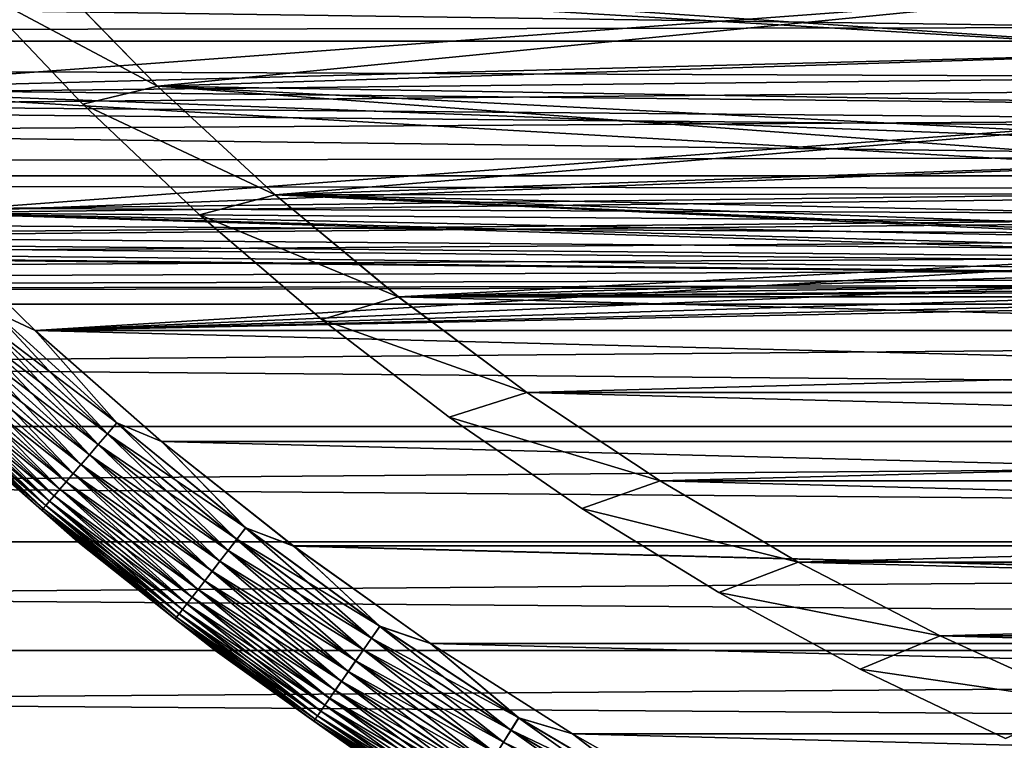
# Model space of a CAD drawing. Header units: metres. Extents: x -46 to 104, y -30 to 30.
# Tile 113 of 256: x -8.55 to -4.78, y -10.74 to -7.99. Entities that reach past the tile are written whole.
import ezdxf

# ---------------------------------------------------------------- set-up
doc = ezdxf.new("R2010")
doc.units = ezdxf.units.M
doc.layers.add('solid_26_000_502_XXX', color=7, linetype='CONTINUOUS')

msp = doc.modelspace()

# ---------------------------------------------------------------- linework, layer by layer
at = {"layer": 'solid_26_000_502_XXX'}
for points in [[(-4.871833, -7.567356, 10.570484), (-38.5, -7.532466, 10.595374), (-38.5, -8.067914, 10.193564)], [(-4.09309, -8.015406, 601.765076), (-38.5, -8.067914, 601.806458), (-38.5, -7.532466, 601.404602)], [(-4.09309, -8.015406, 601.765076), (-38.5, -7.532466, 601.404602), (-4.484276, -7.803279, 601.602478)], [(16, -7.532474, -10.595368), (16, -8.067924, -10.193558), (-38.5, -7.5325, -10.59535)], [(-38.5, -8.067949, 622.193542), (16, -8.067924, 622.193542), (16, -7.532474, 622.595398)], [(-38.5, -8.067949, 622.193542), (16, -7.532474, 622.595398), (-38.5, -7.5325, 622.595337)], [(16, -8.067924, -10.193558), (-38.5, -8.067949, -10.193537), (-38.5, -7.5325, -10.59535)], [(-4.484274, -7.80328, 10.397539), (-4.871833, -7.567356, 10.570484), (-38.5, -8.067914, 10.193564)], [(-9.801586, -7.757505, 280), (-4.353492, -7.876998, 280), (-3.904975, -8.108708, 280)], [(-9.389224, -8.251815, 280), (-9.801586, -7.757505, 280), (-3.904975, -8.108708, 280)], [(-4.353492, -7.876998, 316), (-9.801586, -7.757505, 316), (-9.389224, -8.251815, 316)], [(-4.093092, -8.015404, 10.234906), (-4.484274, -7.80328, 10.397539), (-38.5, -8.067914, 10.193564)], [(-8.73207, -7.862156, 287.700012), (-8.450013, -7.800467, 287.700012), (-8.02266, -8.239346, 287.700012)], [(-8.02266, -8.239346, 286.700012), (-8.450013, -7.800467, 286.700012), (-8.73207, -7.862156, 286.700012)], [(-8.022762, -8.239252, 315.917419), (-8.02266, -8.239346, 287.700012), (-8.450013, -7.800467, 287.700012)], [(-8.449903, -7.800586, 315.917419), (-8.022762, -8.239252, 315.917419), (-8.450013, -7.800467, 287.700012)], [(-8.449903, -7.800586, 280.082581), (-8.450013, -7.800467, 286.700012), (-8.02266, -8.239346, 286.700012)], [(-3.904975, -8.108708, 315.917419), (-8.022762, -8.239252, 315.917419), (-8.449903, -7.800586, 315.917419)], [(-4.353492, -7.876998, 315.917419), (-3.904975, -8.108708, 315.917419), (-8.449903, -7.800586, 315.917419)], [(-8.022762, -8.239252, 280.082581), (-8.449903, -7.800586, 280.082581), (-8.02266, -8.239346, 286.700012)], [(-4.353492, -7.876998, 280.082581), (-8.449903, -7.800586, 280.082581), (-8.022762, -8.239252, 280.082581)], [(-8.308473, -8.308532, 287.700012), (-8.73207, -7.862156, 287.700012), (-8.02266, -8.239346, 287.700012)], [(-8.02266, -8.239346, 286.700012), (-8.73207, -7.862156, 286.700012), (-8.308473, -8.308532, 286.700012)], [(-8.308473, -8.308532, 287.700012), (-8.308473, -8.308532, 286.700012), (-8.73207, -7.862156, 286.700012)], [(-8.308473, -8.308532, 287.700012), (-8.73207, -7.862156, 286.700012), (-8.73207, -7.862156, 287.700012)], [(-3.904975, -8.108708, 316), (-4.353492, -7.876998, 316), (-9.389224, -8.251815, 316)], [(-3.904975, -8.108708, 280.082581), (-4.353492, -7.876998, 280.082581), (-8.022762, -8.239252, 280.082581)], [(-3.701241, -8.203728, 10.084584), (-4.093092, -8.015404, 10.234906), (-38.5, -8.067914, 10.193564)], [(-3.701233, -8.203732, 601.915405), (-38.5, -8.067914, 601.806458), (-4.09309, -8.015406, 601.765076)], [(-3.701241, -8.203728, 10.084584), (-38.5, -8.067914, 10.193564), (-38.5, -8.581968, 9.764724)], [(-2.9257, -8.511173, 602.173523), (-38.5, -8.581968, 602.235291), (-38.5, -8.067914, 601.806458)], [(-3.311613, -8.368597, 602.051819), (-38.5, -8.067914, 601.806458), (-3.701233, -8.203732, 601.915405)], [(-2.9257, -8.511173, 602.173523), (-38.5, -8.067914, 601.806458), (-3.311613, -8.368597, 602.051819)], [(16, -8.067924, -10.193558), (16, -8.581978, -9.764715), (-38.5, -8.067949, -10.193537)], [(-38.5, -8.582004, 621.764709), (16, -8.581978, 621.764709), (16, -8.067924, 622.193542)], [(-38.5, -8.582004, 621.764709), (16, -8.067924, 622.193542), (-38.5, -8.067949, 622.193542)], [(16, -8.581978, -9.764715), (-38.5, -8.582004, -9.764692), (-38.5, -8.067949, -10.193537)], [(-9.389224, -8.251815, 280), (-3.904975, -8.108708, 280), (-3.444172, -8.314907, 280)], [(-3.444172, -8.314907, 316), (-3.904975, -8.108708, 316), (-9.389224, -8.251815, 316)], [(-3.904975, -8.108708, 315.917419), (-3.444172, -8.314907, 315.917419), (-8.022762, -8.239252, 315.917419)], [(-3.444172, -8.314907, 280.082581), (-3.904975, -8.108708, 280.082581), (-8.022762, -8.239252, 280.082581)], [(-3.311625, -8.368592, 9.948199), (-3.701241, -8.203728, 10.084584), (-38.5, -8.581968, 9.764724)], [(-8.308473, -8.308532, 287.700012), (-8.02266, -8.239346, 287.700012), (-7.572759, -8.654669, 287.700012)], [(-7.572759, -8.654669, 286.700012), (-8.02266, -8.239346, 286.700012), (-8.308473, -8.308532, 286.700012)], [(-8.022762, -8.239252, 315.917419), (-7.572881, -8.654564, 315.917419), (-8.02266, -8.239346, 287.700012)], [(-2.491538, -8.648251, 315.917419), (-7.572881, -8.654564, 315.917419), (-8.022762, -8.239252, 315.917419)], [(-2.972531, -8.494943, 315.917419), (-2.491538, -8.648251, 315.917419), (-8.022762, -8.239252, 315.917419)], [(-3.444172, -8.314907, 315.917419), (-2.972531, -8.494943, 315.917419), (-8.022762, -8.239252, 315.917419)], [(-7.572881, -8.654564, 280.082581), (-8.022762, -8.239252, 280.082581), (-8.02266, -8.239346, 286.700012)], [(-3.444172, -8.314907, 280.082581), (-8.022762, -8.239252, 280.082581), (-7.572881, -8.654564, 280.082581)], [(-7.572881, -8.654564, 315.917419), (-7.572759, -8.654669, 287.700012), (-8.02266, -8.239346, 287.700012)], [(-7.572881, -8.654564, 280.082581), (-8.02266, -8.239346, 286.700012), (-7.572759, -8.654669, 286.700012)], [(-9.389224, -8.251815, 280), (-3.444172, -8.314907, 280), (-2.972531, -8.494943, 280)], [(-9.389224, -8.251815, 280), (-2.972531, -8.494943, 280), (-2.491538, -8.648251, 280)], [(-8.951962, -8.724239, 280), (-9.389224, -8.251815, 280), (-2.491538, -8.648251, 280)], [(-3.444172, -8.314907, 316), (-9.389224, -8.251815, 316), (-8.951962, -8.724239, 316)], [(-2.972531, -8.494943, 316), (-3.444172, -8.314907, 316), (-8.951962, -8.724239, 316)], [(-7.862095, -8.732118, 287.700012), (-8.308473, -8.308532, 287.700012), (-7.572759, -8.654669, 287.700012)], [(-7.572759, -8.654669, 286.700012), (-8.308473, -8.308532, 286.700012), (-7.862095, -8.732118, 286.700012)], [(-7.862095, -8.732118, 287.700012), (-7.862095, -8.732118, 286.700012), (-8.308473, -8.308532, 286.700012)], [(-7.862095, -8.732118, 287.700012), (-8.308473, -8.308532, 286.700012), (-8.308473, -8.308532, 287.700012)], [(-2.972531, -8.494943, 280.082581), (-3.444172, -8.314907, 280.082581), (-7.572881, -8.654564, 280.082581)], [(-2.925713, -8.511169, 9.826495), (-3.311625, -8.368592, 9.948199), (-38.5, -8.581968, 9.764724)], [(-2.544918, -8.632673, 9.719925), (-2.925713, -8.511169, 9.826495), (-38.5, -8.581968, 9.764724)], [(-2.544908, -8.632676, 602.28009), (-38.5, -8.581968, 602.235291), (-2.9257, -8.511173, 602.173523)], [(-2.491538, -8.648251, 316), (-2.972531, -8.494943, 316), (-8.951962, -8.724239, 316)], [(-2.491538, -8.648251, 280.082581), (-2.972531, -8.494943, 280.082581), (-7.572881, -8.654564, 280.082581)], [(-2.544918, -8.632673, 9.719925), (-38.5, -8.581968, 9.764724), (-38.5, -9.073264, 9.309988)], [(0, -9, 602.619141), (-38.5, -9.073264, 602.690002), (-38.5, -8.581968, 602.235291)], [(-2.169498, -8.734591, 602.371582), (-38.5, -8.581968, 602.235291), (-2.544908, -8.632676, 602.28009)], [(-1.79892, -8.818379, 602.448242), (-38.5, -8.581968, 602.235291), (-2.169498, -8.734591, 602.371582)], [(-1.432944, -8.885202, 602.510376), (-38.5, -8.581968, 602.235291), (-1.79892, -8.818379, 602.448242)], [(-1.071056, -8.936054, 602.558228), (-38.5, -8.581968, 602.235291), (-1.432944, -8.885202, 602.510376)], [(-0.712201, -8.971784, 602.592163), (-38.5, -8.581968, 602.235291), (-1.071056, -8.936054, 602.558228)], [(-0.355303, -8.99299, 602.612427), (-38.5, -8.581968, 602.235291), (-0.712201, -8.971784, 602.592163)], [(0, -9, 602.619141), (-38.5, -8.581968, 602.235291), (-0.355303, -8.99299, 602.612427)], [(16, -8.581978, -9.764715), (16, -9.073274, -9.309978), (-38.5, -8.582004, -9.764692)], [(-38.5, -9.073299, 621.309937), (16, -9.073274, 621.309998), (16, -8.581978, 621.764709)], [(-38.5, -9.073299, 621.309937), (16, -8.581978, 621.764709), (-38.5, -8.582004, 621.764709)], [(16, -9.073274, -9.309978), (-38.5, -9.073299, -9.309954), (-38.5, -8.582004, -9.764692)], [(-2.169508, -8.734589, 9.628446), (-2.544918, -8.632673, 9.719925), (-38.5, -9.073264, 9.309988)], [(-8.951962, -8.724239, 280), (-2.491538, -8.648251, 280), (-2.002704, -8.774347, 280)], [(-2.002704, -8.774347, 316), (-2.491538, -8.648251, 316), (-8.951962, -8.724239, 316)], [(-7.862095, -8.732118, 287.700012), (-7.572759, -8.654669, 287.700012), (-7.101656, -9.045249, 287.700012)], [(-7.101656, -9.045249, 286.700012), (-7.572759, -8.654669, 286.700012), (-7.862095, -8.732118, 286.700012)], [(-2.491538, -8.648251, 315.917419), (-2.002704, -8.774347, 315.917419), (-7.572881, -8.654564, 315.917419)], [(-2.002704, -8.774347, 280.082581), (-2.491538, -8.648251, 280.082581), (-7.572881, -8.654564, 280.082581)], [(-7.572881, -8.654564, 315.917419), (-7.101533, -9.045342, 315.917419), (-7.572759, -8.654669, 287.700012)], [(-0.504639, -8.985841, 315.917419), (-7.101533, -9.045342, 315.917419), (-7.572881, -8.654564, 315.917419)], [(-1.007689, -8.943409, 315.917419), (-0.504639, -8.985841, 315.917419), (-7.572881, -8.654564, 315.917419)], [(-1.507568, -8.872837, 315.917419), (-1.007689, -8.943409, 315.917419), (-7.572881, -8.654564, 315.917419)], [(-2.002704, -8.774347, 315.917419), (-1.507568, -8.872837, 315.917419), (-7.572881, -8.654564, 315.917419)], [(-7.572881, -8.654564, 280.082581), (-7.572759, -8.654669, 286.700012), (-7.101656, -9.045249, 286.700012)], [(-7.101533, -9.045342, 280.082581), (-7.572881, -8.654564, 280.082581), (-7.101656, -9.045249, 286.700012)], [(-2.002704, -8.774347, 280.082581), (-7.572881, -8.654564, 280.082581), (-7.101533, -9.045342, 280.082581)], [(-7.101533, -9.045342, 315.917419), (-7.101656, -9.045249, 287.700012), (-7.572759, -8.654669, 287.700012)], [(-1.798929, -8.818377, 9.551765), (-2.169508, -8.734589, 9.628446), (-38.5, -9.073264, 9.309988)], [(-8.951962, -8.724239, 280), (-2.002704, -8.774347, 280), (-1.507568, -8.872837, 280)], [(-8.951962, -8.724239, 280), (-1.507568, -8.872837, 280), (-1.007689, -8.943409, 280)], [(-8.951962, -8.724239, 280), (-1.007689, -8.943409, 280), (-0.504639, -8.985841, 280)], [(-8.490957, -9.173528, 280), (-8.951962, -8.724239, 280), (-0.504639, -8.985841, 280)], [(-8.650195, -9.1, 280.003082), (-8.951962, -8.724239, 280), (-8.490957, -9.173528, 280)], [(-2.002704, -8.774347, 316), (-8.951962, -8.724239, 316), (-8.490959, -9.173527, 316)], [(-8.650657, -9.100486, 315.996857), (-8.490959, -9.173527, 316), (-8.951962, -8.724239, 316)], [(-7.394616, -9.131388, 287.700012), (-7.862095, -8.732118, 287.700012), (-7.101656, -9.045249, 287.700012)], [(-7.101656, -9.045249, 286.700012), (-7.862095, -8.732118, 286.700012), (-7.394616, -9.131388, 286.700012)], [(-7.394616, -9.131388, 287.700012), (-7.394616, -9.131388, 286.700012), (-7.862095, -8.732118, 286.700012)], [(-7.394616, -9.131388, 287.700012), (-7.862095, -8.732118, 286.700012), (-7.862095, -8.732118, 287.700012)], [(-1.507568, -8.872837, 316), (-2.002704, -8.774347, 316), (-8.490959, -9.173527, 316)], [(-1.507568, -8.872837, 280.082581), (-2.002704, -8.774347, 280.082581), (-7.101533, -9.045342, 280.082581)], [(-1.432951, -8.885201, 9.489636), (-1.798929, -8.818377, 9.551765), (-38.5, -9.073264, 9.309988)], [(-1.071061, -8.936054, 9.441766), (-1.432951, -8.885201, 9.489636), (-38.5, -9.073264, 9.309988)], [(-1.007689, -8.943409, 316), (-1.507568, -8.872837, 316), (-8.490959, -9.173527, 316)], [(-1.007689, -8.943409, 280.082581), (-1.507568, -8.872837, 280.082581), (-7.101533, -9.045342, 280.082581)], [(-0.712203, -8.971784, 9.407821), (-1.071061, -8.936054, 9.441766), (-38.5, -9.073264, 9.309988)], [(-0.504639, -8.985841, 316), (-1.007689, -8.943409, 316), (-8.490959, -9.173527, 316)], [(-0.504639, -8.985841, 280.082581), (-1.007689, -8.943409, 280.082581), (-7.101533, -9.045342, 280.082581)], [(-0.355303, -8.99299, 9.387552), (-0.712203, -8.971784, 9.407821), (-38.5, -9.073264, 9.309988)], [(0, -9, 9.380832), (-0.355303, -8.99299, 9.387552), (-38.5, -9.073264, 9.309988)], [(16, -9.073274, 9.309978), (0, -9, 9.380832), (-38.5, -9.073264, 9.309988)], [(0, -9, 602.619141), (16, -9.073274, 602.690002), (-38.5, -9.073264, 602.690002)], [(0, -9, 316), (-0.504639, -8.985841, 316), (-8.490959, -9.173527, 316)], [(0, -9, 316), (-8.490959, -9.173527, 316), (8.491018, -9.173471, 316)], [(-8.490957, -9.173528, 280), (-0.504639, -8.985841, 280), (0, -9, 280)], [(8.491032, -9.173459, 280), (-8.490957, -9.173528, 280), (0, -9, 280)], [(-0.504639, -8.985841, 315.917419), (0, -9, 315.917419), (-7.101533, -9.045342, 315.917419)], [(0, -9, 280.082581), (-0.504639, -8.985841, 280.082581), (-7.101533, -9.045342, 280.082581)], [(0, -9, 315.917419), (7.101533, -9.045342, 315.917419), (-7.101533, -9.045342, 315.917419)], [(0, -9, 280.082581), (-7.101533, -9.045342, 280.082581), (7.101533, -9.045342, 280.082581)], [(16, -9.073274, 9.309978), (-38.5, -9.073264, 9.309988), (-38.5, -9.5405, 8.830564)], [(-38.5, -9.073264, 602.690002), (16, -9.073274, 602.690002), (16, -9.54051, 603.169434)], [(-38.5, -9.073264, 602.690002), (16, -9.54051, 603.169434), (-38.5, -9.5405, 603.169434)], [(16, -9.073274, -9.309978), (16, -9.54051, -8.830553), (-38.5, -9.073299, -9.309954)], [(16, -9.54051, 8.830553), (16, -9.073274, 9.309978), (-38.5, -9.5405, 8.830564)], [(-38.5, -9.540534, 620.830505), (16, -9.54051, 620.830566), (16, -9.073274, 621.309998)], [(-38.5, -9.540534, 620.830505), (16, -9.073274, 621.309998), (-38.5, -9.073299, 621.309937)], [(16, -9.54051, -8.830553), (-38.5, -9.540534, -8.830526), (-38.5, -9.073299, -9.309954)], [(-7.394616, -9.131388, 287.700012), (-7.101656, -9.045249, 287.700012), (-6.61003, -9.410494, 287.700012)], [(-6.61003, -9.410494, 286.700012), (-7.101656, -9.045249, 286.700012), (-7.394616, -9.131388, 286.700012)], [(-6.610055, -9.410481, 315.917419), (-6.61003, -9.410494, 287.700012), (-7.101656, -9.045249, 287.700012)], [(-7.101533, -9.045342, 315.917419), (-6.610055, -9.410481, 315.917419), (-7.101656, -9.045249, 287.700012)], [(-7.101533, -9.045342, 280.082581), (-7.101656, -9.045249, 286.700012), (-6.61003, -9.410494, 286.700012)], [(-7.101533, -9.045342, 315.917419), (7.101533, -9.045342, 315.917419), (6.610055, -9.410481, 315.917419)], [(-7.101533, -9.045342, 315.917419), (6.610055, -9.410481, 315.917419), (-6.610055, -9.410481, 315.917419)], [(-6.610055, -9.410481, 280.082581), (-7.101533, -9.045342, 280.082581), (-6.61003, -9.410494, 286.700012)], [(7.101533, -9.045342, 280.082581), (-7.101533, -9.045342, 280.082581), (-6.610055, -9.410481, 280.082581)], [(7.101533, -9.045342, 280.082581), (-6.610055, -9.410481, 280.082581), (6.610055, -9.410481, 280.082581)], [(-8.688779, -9.140591, 315.987457), (-8.214664, -9.568938, 315.987457), (-8.650657, -9.100486, 315.996857)], [(-8.650195, -9.1, 280.003082), (-8.178185, -9.526446, 280.003082), (-8.688327, -9.140115, 280.01239)], [(-8.650657, -9.100486, 315.996857), (-8.178621, -9.526954, 315.996857), (-8.490959, -9.173527, 316)], [(-8.214664, -9.568938, 315.987457), (-8.178621, -9.526954, 315.996857), (-8.650657, -9.100486, 315.996857)], [(-8.650195, -9.1, 280.003082), (-8.490957, -9.173528, 280), (-8.178185, -9.526446, 280.003082)], [(-8.725935, -9.179679, 315.971893), (-8.249792, -9.609858, 315.971893), (-8.688779, -9.140591, 315.987457)], [(-8.688327, -9.140115, 280.01239), (-8.214236, -9.568439, 280.01239), (-8.725497, -9.179218, 280.027863)], [(-8.249792, -9.609858, 315.971893), (-8.214664, -9.568938, 315.987457), (-8.688779, -9.140591, 315.987457)], [(-8.178185, -9.526446, 280.003082), (-8.214236, -9.568439, 280.01239), (-8.688327, -9.140115, 280.01239)], [(-6.90654, -9.505899, 287.700012), (-7.394616, -9.131388, 287.700012), (-6.61003, -9.410494, 287.700012)], [(-6.61003, -9.410494, 286.700012), (-7.394616, -9.131388, 286.700012), (-6.90654, -9.505899, 286.700012)], [(-6.90654, -9.505899, 287.700012), (-6.90654, -9.505899, 286.700012), (-7.394616, -9.131388, 286.700012)], [(-6.90654, -9.505899, 287.700012), (-7.394616, -9.131388, 286.700012), (-7.394616, -9.131388, 287.700012)], [(-8.761657, -9.217257, 315.950409), (-8.283565, -9.649198, 315.950409), (-8.725935, -9.179679, 315.971893)], [(-8.725497, -9.179218, 280.027863), (-8.249378, -9.609376, 280.027863), (-8.761239, -9.216818, 280.049286)], [(-8.283565, -9.649198, 315.950409), (-8.249792, -9.609858, 315.971893), (-8.725935, -9.179679, 315.971893)], [(-8.214236, -9.568439, 280.01239), (-8.249378, -9.609376, 280.027863), (-8.725497, -9.179218, 280.027863)], [(-8.490959, -9.173527, 316), (8.007499, -9.598433, 316), (8.491018, -9.173471, 316)], [(-8.490959, -9.173527, 316), (-8.007437, -9.598485, 316), (8.007499, -9.598433, 316)], [(-8.178621, -9.526954, 315.996857), (-8.007437, -9.598485, 316), (-8.490959, -9.173527, 316)], [(8.491032, -9.173459, 280), (8.007513, -9.598422, 280), (-8.490957, -9.173528, 280)], [(8.007513, -9.598422, 280), (-8.007435, -9.598487, 280), (-8.490957, -9.173528, 280)], [(-8.178185, -9.526446, 280.003082), (-8.490957, -9.173528, 280), (-8.007435, -9.598487, 280)], [(-8.795494, -9.252854, 315.923248), (-8.315556, -9.686462, 315.923248), (-8.761657, -9.217257, 315.950409)], [(-8.761239, -9.216818, 280.049286), (-8.28317, -9.648738, 280.049286), (-8.795101, -9.25244, 280.076385)], [(-8.315556, -9.686462, 315.923248), (-8.283565, -9.649198, 315.950409), (-8.761657, -9.217257, 315.950409)], [(-8.249378, -9.609376, 280.027863), (-8.28317, -9.648738, 280.049286), (-8.761239, -9.216818, 280.049286)], [(-8.82702, -9.286019, 315.890747), (-8.345361, -9.721182, 315.890747), (-8.795494, -9.252854, 315.923248)], [(-8.795101, -9.25244, 280.076385), (-8.315184, -9.68603, 280.076385), (-8.826656, -9.285638, 280.108826)], [(-8.345361, -9.721182, 315.890747), (-8.315556, -9.686462, 315.923248), (-8.795494, -9.252854, 315.923248)], [(-8.28317, -9.648738, 280.049286), (-8.315184, -9.68603, 280.076385), (-8.795101, -9.25244, 280.076385)], [(-8.855837, -9.316336, 315.853302), (-8.372606, -9.752918, 315.853302), (-8.82702, -9.286019, 315.890747)], [(-8.826656, -9.285638, 280.108826), (-8.345018, -9.720782, 280.108826), (-8.855509, -9.31599, 280.14621)], [(-8.372606, -9.752918, 315.853302), (-8.345361, -9.721182, 315.890747), (-8.82702, -9.286019, 315.890747)], [(-8.315184, -9.68603, 280.076385), (-8.345018, -9.720782, 280.108826), (-8.826656, -9.285638, 280.108826)], [(-8.881583, -9.34342, 315.811432), (-8.396947, -9.781273, 315.811432), (-8.855837, -9.316336, 315.853302)], [(-8.855509, -9.31599, 280.14621), (-8.372296, -9.752558, 280.14621), (-8.881294, -9.343116, 280.188049)], [(-8.396947, -9.781273, 315.811432), (-8.372606, -9.752918, 315.853302), (-8.855837, -9.316336, 315.853302)], [(-8.345018, -9.720782, 280.108826), (-8.372296, -9.752558, 280.14621), (-8.855509, -9.31599, 280.14621)], [(-8.922606, -9.386577, 315.716492), (-8.435732, -9.826451, 315.716492), (-8.903934, -9.366933, 315.765625)], [(-8.903687, -9.366673, 280.233795), (-8.417845, -9.805615, 280.233795), (-8.922405, -9.386365, 280.282898)], [(-8.903934, -9.366933, 315.765625), (-8.418077, -9.805887, 315.765625), (-8.881583, -9.34342, 315.811432)], [(-8.435732, -9.826451, 315.716492), (-8.418077, -9.805887, 315.765625), (-8.903934, -9.366933, 315.765625)], [(-8.881294, -9.343116, 280.188049), (-8.396674, -9.780954, 280.188049), (-8.903687, -9.366673, 280.233795)], [(-8.396674, -9.780954, 280.188049), (-8.417845, -9.805615, 280.233795), (-8.903687, -9.366673, 280.233795)], [(-8.418077, -9.805887, 315.765625), (-8.396947, -9.781273, 315.811432), (-8.881583, -9.34342, 315.811432)], [(-8.372296, -9.752558, 280.14621), (-8.396674, -9.780954, 280.188049), (-8.881294, -9.343116, 280.188049)], [(-8.954455, -9.420082, 315.555328), (-8.465843, -9.861527, 315.555328), (-8.948028, -9.41332, 315.610657)], [(-8.947925, -9.413211, 280.388672), (-8.459668, -9.854334, 280.388672), (-8.954404, -9.420028, 280.444031)], [(-8.948028, -9.41332, 315.610657), (-8.459765, -9.854447, 315.610657), (-8.937366, -9.402103, 315.664612)], [(-8.465843, -9.861527, 315.555328), (-8.459765, -9.854447, 315.610657), (-8.948028, -9.41332, 315.610657)], [(-8.937213, -9.401943, 280.334747), (-8.449542, -9.842538, 280.334747), (-8.947925, -9.413211, 280.388672)], [(-8.449542, -9.842538, 280.334747), (-8.459668, -9.854334, 280.388672), (-8.947925, -9.413211, 280.388672)], [(-8.937366, -9.402103, 315.664612), (-8.449686, -9.842707, 315.664612), (-8.922606, -9.386577, 315.716492)], [(-8.459765, -9.854447, 315.610657), (-8.449686, -9.842707, 315.664612), (-8.937366, -9.402103, 315.664612)], [(-8.922405, -9.386365, 280.282898), (-8.435541, -9.82623, 280.282898), (-8.937213, -9.401943, 280.334747)], [(-8.435541, -9.82623, 280.282898), (-8.449542, -9.842538, 280.334747), (-8.937213, -9.401943, 280.334747)], [(-8.449686, -9.842707, 315.664612), (-8.435732, -9.826451, 315.716492), (-8.922606, -9.386577, 315.716492)], [(-8.417845, -9.805615, 280.233795), (-8.435541, -9.82623, 280.282898), (-8.922405, -9.386365, 280.282898)], [(-6.90654, -9.505899, 287.700012), (-6.61003, -9.410494, 287.700012), (-6.099642, -9.749066, 287.700012)], [(-6.099642, -9.749066, 286.700012), (-6.61003, -9.410494, 286.700012), (-6.90654, -9.505899, 286.700012)], [(-6.610055, -9.410481, 315.917419), (-6.099841, -9.748946, 315.917419), (-6.61003, -9.410494, 287.700012)], [(-6.610055, -9.410481, 315.917419), (6.610055, -9.410481, 315.917419), (6.099841, -9.748946, 315.917419)], [(-6.610055, -9.410481, 315.917419), (6.099841, -9.748946, 315.917419), (-6.099841, -9.748946, 315.917419)], [(-6.610055, -9.410481, 280.082581), (-6.61003, -9.410494, 286.700012), (-6.099642, -9.749066, 286.700012)], [(-6.099841, -9.748946, 280.082581), (-6.610055, -9.410481, 280.082581), (-6.099642, -9.749066, 286.700012)], [(6.610055, -9.410481, 280.082581), (-6.610055, -9.410481, 280.082581), (-6.099841, -9.748946, 280.082581)], [(-6.099841, -9.748946, 315.917419), (-6.099642, -9.749066, 287.700012), (-6.61003, -9.410494, 287.700012)], [(6.610055, -9.410481, 280.082581), (-6.099841, -9.748946, 280.082581), (6.099841, -9.748946, 280.082581)], [(-8.954455, -9.420082, 315.555328), (-8.830553, -9.54051, 315.5), (-8.465843, -9.861527, 315.555328)], [(-8.954404, -9.420028, 280.444031), (-8.465795, -9.86147, 280.444031), (-8.830553, -9.54051, 280.5)], [(-8.459668, -9.854334, 280.388672), (-8.465795, -9.86147, 280.444031), (-8.954404, -9.420028, 280.444031)], [(-8.214664, -9.568938, 315.987457), (-7.719461, -9.972722, 315.987457), (-8.178621, -9.526954, 315.996857)], [(-8.178185, -9.526446, 280.003082), (-7.685183, -9.928437, 280.003082), (-8.214236, -9.568439, 280.01239)], [(-8.178621, -9.526954, 315.996857), (-7.685592, -9.928967, 315.996857), (-8.007437, -9.598485, 316)], [(-7.719461, -9.972722, 315.987457), (-7.685592, -9.928967, 315.996857), (-8.178621, -9.526954, 315.996857)], [(-8.178185, -9.526446, 280.003082), (-8.007435, -9.598487, 280), (-7.685183, -9.928437, 280.003082)], [(-6.399302, -9.854506, 287.700012), (-6.90654, -9.505899, 287.700012), (-6.099642, -9.749066, 287.700012)], [(-6.099642, -9.749066, 286.700012), (-6.90654, -9.505899, 286.700012), (-6.399302, -9.854506, 286.700012)], [(-6.399302, -9.854506, 287.700012), (-6.399302, -9.854506, 286.700012), (-6.90654, -9.505899, 286.700012)], [(-6.399302, -9.854506, 287.700012), (-6.90654, -9.505899, 286.700012), (-6.90654, -9.505899, 287.700012)], [(16, -9.54051, 8.830553), (-38.5, -9.5405, 8.830564), (-38.5, -9.982435, 8.327724)], [(-38.5, -9.5405, 603.169434), (16, -9.54051, 603.169434), (16, -9.982446, 603.672302)], [(-38.5, -9.5405, 603.169434), (16, -9.982446, 603.672302), (-38.5, -9.982435, 603.672302)], [(16, -9.54051, -8.830553), (16, -9.982446, -8.327711), (-38.5, -9.540534, -8.830526)], [(16, -9.982446, 8.327711), (16, -9.54051, 8.830553), (-38.5, -9.982435, 8.327724)], [(-38.5, -9.98247, 620.327698), (16, -9.982446, 620.327698), (16, -9.54051, 620.830566)], [(-38.5, -9.98247, 620.327698), (16, -9.54051, 620.830566), (-38.5, -9.540534, 620.830505)], [(16, -9.982446, -8.327711), (-38.5, -9.98247, -8.327682), (-38.5, -9.540534, -8.830526)], [(-8.327711, -9.982446, 280.5), (-8.327711, -9.982446, 315.5), (-8.830553, -9.54051, 315.5)], [(-8.465843, -9.861527, 315.555328), (-8.830553, -9.54051, 315.5), (-8.327711, -9.982446, 315.5)], [(-8.830553, -9.54051, 280.5), (-8.327711, -9.982446, 280.5), (-8.830553, -9.54051, 315.5)], [(-8.465795, -9.86147, 280.444031), (-8.327711, -9.982446, 280.5), (-8.830553, -9.54051, 280.5)], [(-8.249792, -9.609858, 315.971893), (-7.752472, -10.015368, 315.971893), (-8.214664, -9.568938, 315.987457)], [(-8.214236, -9.568439, 280.01239), (-7.719059, -9.972203, 280.01239), (-8.249378, -9.609376, 280.027863)], [(-7.752472, -10.015368, 315.971893), (-7.719461, -9.972722, 315.987457), (-8.214664, -9.568938, 315.987457)], [(-7.685183, -9.928437, 280.003082), (-7.719059, -9.972203, 280.01239), (-8.214236, -9.568439, 280.01239)], [(-8.007437, -9.598485, 316), (7.502744, -9.997939, 316), (8.007499, -9.598433, 316)], [(-8.007437, -9.598485, 316), (-7.50268, -9.997988, 316), (7.502744, -9.997939, 316)], [(-7.685592, -9.928967, 315.996857), (-7.50268, -9.997988, 316), (-8.007437, -9.598485, 316)], [(8.007513, -9.598422, 280), (7.502759, -9.997929, 280), (-8.007435, -9.598487, 280)], [(7.502759, -9.997929, 280), (-7.502677, -9.99799, 280), (-8.007435, -9.598487, 280)], [(-7.685183, -9.928437, 280.003082), (-8.007435, -9.598487, 280), (-7.502677, -9.99799, 280)], [(-8.283565, -9.649198, 315.950409), (-7.784209, -10.056369, 315.950409), (-8.249792, -9.609858, 315.971893)], [(-8.249378, -9.609376, 280.027863), (-7.752083, -10.014866, 280.027863), (-8.28317, -9.648738, 280.049286)], [(-7.784209, -10.056369, 315.950409), (-7.752472, -10.015368, 315.971893), (-8.249792, -9.609858, 315.971893)], [(-7.719059, -9.972203, 280.01239), (-7.752083, -10.014866, 280.027863), (-8.249378, -9.609376, 280.027863)], [(-8.315556, -9.686462, 315.923248), (-7.814271, -10.095206, 315.923248), (-8.283565, -9.649198, 315.950409)], [(-8.28317, -9.648738, 280.049286), (-7.783838, -10.055889, 280.049286), (-8.315184, -9.68603, 280.076385)], [(-7.814271, -10.095206, 315.923248), (-7.784209, -10.056369, 315.950409), (-8.283565, -9.649198, 315.950409)], [(-7.752083, -10.014866, 280.027863), (-7.783838, -10.055889, 280.049286), (-8.28317, -9.648738, 280.049286)], [(-8.345361, -9.721182, 315.890747), (-7.84228, -10.131391, 315.890747), (-8.315556, -9.686462, 315.923248)], [(-8.315184, -9.68603, 280.076385), (-7.813922, -10.094755, 280.076385), (-8.345018, -9.720782, 280.108826)], [(-7.84228, -10.131391, 315.890747), (-7.814271, -10.095206, 315.923248), (-8.315556, -9.686462, 315.923248)], [(-7.783838, -10.055889, 280.049286), (-7.813922, -10.094755, 280.076385), (-8.315184, -9.68603, 280.076385)], [(-8.396947, -9.781273, 315.811432), (-7.890757, -10.194016, 315.811432), (-8.372606, -9.752918, 315.853302)], [(-8.372296, -9.752558, 280.14621), (-7.867591, -10.16409, 280.14621), (-8.396674, -9.780954, 280.188049)], [(-8.372606, -9.752918, 315.853302), (-7.867883, -10.164466, 315.853302), (-8.345361, -9.721182, 315.890747)], [(-7.890757, -10.194016, 315.811432), (-7.867883, -10.164466, 315.853302), (-8.372606, -9.752918, 315.853302)], [(-8.345018, -9.720782, 280.108826), (-7.841958, -10.130974, 280.108826), (-8.372296, -9.752558, 280.14621)], [(-7.841958, -10.130974, 280.108826), (-7.867591, -10.16409, 280.14621), (-8.372296, -9.752558, 280.14621)], [(-7.867883, -10.164466, 315.853302), (-7.84228, -10.131391, 315.890747), (-8.345361, -9.721182, 315.890747)], [(-7.813922, -10.094755, 280.076385), (-7.841958, -10.130974, 280.108826), (-8.345018, -9.720782, 280.108826)], [(-6.399302, -9.854506, 287.700012), (-6.099642, -9.749066, 287.700012), (-5.572432, -10.059726, 287.700012)], [(-5.572432, -10.059726, 286.700012), (-6.099642, -9.749066, 286.700012), (-6.399302, -9.854506, 286.700012)], [(-6.099841, -9.748946, 315.917419), (-5.572335, -10.059775, 315.917419), (-6.099642, -9.749066, 287.700012)], [(-6.099841, -9.748946, 315.917419), (6.099841, -9.748946, 315.917419), (5.572335, -10.059775, 315.917419)], [(-6.099841, -9.748946, 315.917419), (5.572335, -10.059775, 315.917419), (-5.572335, -10.059775, 315.917419)], [(-6.099841, -9.748946, 280.082581), (-6.099642, -9.749066, 286.700012), (-5.572432, -10.059726, 286.700012)], [(-5.572335, -10.059775, 280.082581), (-6.099841, -9.748946, 280.082581), (-5.572432, -10.059726, 286.700012)], [(6.099841, -9.748946, 280.082581), (-6.099841, -9.748946, 280.082581), (-5.572335, -10.059775, 280.082581)], [(-5.572335, -10.059775, 315.917419), (-5.572432, -10.059726, 287.700012), (-6.099642, -9.749066, 287.700012)], [(6.099841, -9.748946, 280.082581), (-5.572335, -10.059775, 280.082581), (5.572335, -10.059775, 280.082581)], [(-8.418077, -9.805887, 315.765625), (-7.910614, -10.21967, 315.765625), (-8.396947, -9.781273, 315.811432)], [(-8.396674, -9.780954, 280.188049), (-7.8905, -10.193685, 280.188049), (-8.417845, -9.805615, 280.233795)], [(-7.910614, -10.21967, 315.765625), (-7.890757, -10.194016, 315.811432), (-8.396947, -9.781273, 315.811432)], [(-7.867591, -10.16409, 280.14621), (-7.8905, -10.193685, 280.188049), (-8.396674, -9.780954, 280.188049)], [(-8.449686, -9.842707, 315.664612), (-7.940316, -10.258043, 315.664612), (-8.435732, -9.826451, 315.716492)], [(-8.435541, -9.82623, 280.282898), (-7.927024, -10.240871, 280.282898), (-8.449542, -9.842538, 280.334747)], [(-8.435732, -9.826451, 315.716492), (-7.927203, -10.241102, 315.716492), (-8.418077, -9.805887, 315.765625)], [(-7.940316, -10.258043, 315.664612), (-7.927203, -10.241102, 315.716492), (-8.435732, -9.826451, 315.716492)], [(-8.417845, -9.805615, 280.233795), (-7.910394, -10.219387, 280.233795), (-8.435541, -9.82623, 280.282898)], [(-7.910394, -10.219387, 280.233795), (-7.927024, -10.240871, 280.282898), (-8.435541, -9.82623, 280.282898)], [(-7.927203, -10.241102, 315.716492), (-7.910614, -10.21967, 315.765625), (-8.418077, -9.805887, 315.765625)], [(-7.8905, -10.193685, 280.188049), (-7.910394, -10.219387, 280.233795), (-8.417845, -9.805615, 280.233795)], [(-8.465843, -9.861527, 315.555328), (-7.955499, -10.277658, 315.555328), (-8.459765, -9.854447, 315.610657)], [(-8.465843, -9.861527, 315.555328), (-8.327711, -9.982446, 315.5), (-7.955499, -10.277658, 315.555328)], [(-8.459668, -9.854334, 280.388672), (-7.949697, -10.270162, 280.388672), (-8.465795, -9.86147, 280.444031)], [(-8.465795, -9.86147, 280.444031), (-7.955453, -10.277598, 280.444031), (-8.327711, -9.982446, 280.5)], [(-7.949697, -10.270162, 280.388672), (-7.955453, -10.277598, 280.444031), (-8.465795, -9.86147, 280.444031)], [(-8.459765, -9.854447, 315.610657), (-7.949788, -10.27028, 315.610657), (-8.449686, -9.842707, 315.664612)], [(-7.955499, -10.277658, 315.555328), (-7.949788, -10.27028, 315.610657), (-8.459765, -9.854447, 315.610657)], [(-8.449542, -9.842538, 280.334747), (-7.94018, -10.257868, 280.334747), (-8.459668, -9.854334, 280.388672)], [(-7.94018, -10.257868, 280.334747), (-7.949697, -10.270162, 280.388672), (-8.459668, -9.854334, 280.388672)], [(-7.949788, -10.27028, 315.610657), (-7.940316, -10.258043, 315.664612), (-8.449686, -9.842707, 315.664612)], [(-7.927024, -10.240871, 280.282898), (-7.94018, -10.257868, 280.334747), (-8.449542, -9.842538, 280.334747)], [(-5.87503, -10.175785, 287.700012), (-6.399302, -9.854506, 287.700012), (-5.572432, -10.059726, 287.700012)], [(-5.572432, -10.059726, 286.700012), (-6.399302, -9.854506, 286.700012), (-5.87503, -10.175785, 286.700012)], [(-5.87503, -10.175785, 287.700012), (-5.87503, -10.175785, 286.700012), (-6.399302, -9.854506, 286.700012)], [(-5.87503, -10.175785, 287.700012), (-6.399302, -9.854506, 286.700012), (-6.399302, -9.854506, 287.700012)], [(-7.719461, -9.972722, 315.987457), (-7.204443, -10.350906, 315.987457), (-7.685592, -9.928967, 315.996857)], [(-7.685183, -9.928437, 280.003082), (-7.172451, -10.304942, 280.003082), (-7.719059, -9.972203, 280.01239)], [(-7.685592, -9.928967, 315.996857), (-7.172833, -10.305491, 315.996857), (-7.50268, -9.997988, 316)], [(-7.204443, -10.350906, 315.987457), (-7.172833, -10.305491, 315.996857), (-7.685592, -9.928967, 315.996857)], [(-7.685183, -9.928437, 280.003082), (-7.502677, -9.99799, 280), (-7.172451, -10.304942, 280.003082)], [(-7.752472, -10.015368, 315.971893), (-7.235252, -10.39517, 315.971893), (-7.719461, -9.972722, 315.987457)], [(-7.719059, -9.972203, 280.01239), (-7.204069, -10.350368, 280.01239), (-7.752083, -10.014866, 280.027863)], [(-7.235252, -10.39517, 315.971893), (-7.204443, -10.350906, 315.987457), (-7.719461, -9.972722, 315.987457)], [(-7.172451, -10.304942, 280.003082), (-7.204069, -10.350368, 280.01239), (-7.719059, -9.972203, 280.01239)], [(16, -9.982446, 8.327711), (-38.5, -9.982435, 8.327724), (-38.5, -10.3979, 7.8028)], [(-38.5, -9.982435, 603.672302), (16, -9.982446, 603.672302), (16, -10.39791, 604.197205)], [(-38.5, -9.982435, 603.672302), (16, -10.39791, 604.197205), (-38.5, -10.3979, 604.197205)], [(16, -9.982446, -8.327711), (16, -10.39791, -7.802786), (-38.5, -9.98247, -8.327682)], [(16, -10.39791, 7.802786), (16, -9.982446, 8.327711), (-38.5, -10.3979, 7.8028)], [(-38.5, -10.397933, 619.802734), (16, -10.39791, 619.802795), (16, -9.982446, 620.327698)], [(-38.5, -10.397933, 619.802734), (16, -9.982446, 620.327698), (-38.5, -9.98247, 620.327698)], [(16, -10.39791, -7.802786), (-38.5, -10.397933, -7.802756), (-38.5, -9.98247, -8.327682)], [(-7.802785, -10.39791, 280.5), (-7.802785, -10.39791, 315.5), (-8.327711, -9.982446, 315.5)], [(-7.955499, -10.277658, 315.555328), (-8.327711, -9.982446, 315.5), (-7.802785, -10.39791, 315.5)], [(-8.327711, -9.982446, 280.5), (-7.802785, -10.39791, 280.5), (-8.327711, -9.982446, 315.5)], [(-7.955453, -10.277598, 280.444031), (-7.802785, -10.39791, 280.5), (-8.327711, -9.982446, 280.5)], [(-7.784209, -10.056369, 315.950409), (-7.264871, -10.437725, 315.950409), (-7.752472, -10.015368, 315.971893)], [(-7.752083, -10.014866, 280.027863), (-7.234889, -10.394649, 280.027863), (-7.783838, -10.055889, 280.049286)], [(-7.264871, -10.437725, 315.950409), (-7.235252, -10.39517, 315.971893), (-7.752472, -10.015368, 315.971893)], [(-7.204069, -10.350368, 280.01239), (-7.234889, -10.394649, 280.027863), (-7.752083, -10.014866, 280.027863)], [(-7.50268, -9.997988, 316), (6.978093, -10.37093, 316), (7.502744, -9.997939, 316)], [(-7.50268, -9.997988, 316), (-6.978025, -10.370975, 316), (6.978093, -10.37093, 316)], [(-7.172833, -10.305491, 315.996857), (-6.978025, -10.370975, 316), (-7.50268, -9.997988, 316)], [(7.502759, -9.997929, 280), (6.978107, -10.37092, 280), (-7.502677, -9.99799, 280)], [(6.978107, -10.37092, 280), (-6.978023, -10.370976, 280), (-7.502677, -9.99799, 280)], [(-7.172451, -10.304942, 280.003082), (-7.502677, -9.99799, 280), (-6.978023, -10.370976, 280)], [(-7.783838, -10.055889, 280.049286), (-7.264525, -10.437227, 280.049286), (-7.813922, -10.094755, 280.076385)], [(-7.234889, -10.394649, 280.027863), (-7.264525, -10.437227, 280.049286), (-7.783838, -10.055889, 280.049286)], [(-7.814271, -10.095206, 315.923248), (-7.292928, -10.478035, 315.923248), (-7.784209, -10.056369, 315.950409)], [(-7.292928, -10.478035, 315.923248), (-7.264871, -10.437725, 315.950409), (-7.784209, -10.056369, 315.950409)], [(-5.87503, -10.175785, 287.700012), (-5.572432, -10.059726, 287.700012), (-5.029102, -10.342052, 287.700012)], [(-5.029102, -10.342052, 286.700012), (-5.572432, -10.059726, 286.700012), (-5.87503, -10.175785, 286.700012)], [(-5.572335, -10.059775, 315.917419), (-5.029102, -10.342052, 287.700012), (-5.572432, -10.059726, 287.700012)], [(-5.572335, -10.059775, 280.082581), (-5.572432, -10.059726, 286.700012), (-5.029102, -10.342052, 286.700012)], [(-5.572335, -10.059775, 315.917419), (-5.029034, -10.34209, 315.917419), (-5.029102, -10.342052, 287.700012)], [(-5.572335, -10.059775, 315.917419), (5.572335, -10.059775, 315.917419), (5.029034, -10.34209, 315.917419)], [(-5.572335, -10.059775, 315.917419), (5.029034, -10.34209, 315.917419), (-5.029034, -10.34209, 315.917419)], [(-5.029034, -10.34209, 280.082581), (-5.572335, -10.059775, 280.082581), (-5.029102, -10.342052, 286.700012)], [(5.572335, -10.059775, 280.082581), (-5.572335, -10.059775, 280.082581), (-5.029034, -10.34209, 280.082581)], [(5.572335, -10.059775, 280.082581), (-5.029034, -10.34209, 280.082581), (5.029034, -10.34209, 280.082581)], [(-7.841958, -10.130974, 280.108826), (-7.318767, -10.51516, 280.108826), (-7.867591, -10.16409, 280.14621)], [(-7.84228, -10.131391, 315.890747), (-7.319068, -10.515592, 315.890747), (-7.814271, -10.095206, 315.923248)], [(-7.813922, -10.094755, 280.076385), (-7.292602, -10.477568, 280.076385), (-7.841958, -10.130974, 280.108826)], [(-7.292602, -10.477568, 280.076385), (-7.318767, -10.51516, 280.108826), (-7.841958, -10.130974, 280.108826)], [(-7.319068, -10.515592, 315.890747), (-7.292928, -10.478035, 315.923248), (-7.814271, -10.095206, 315.923248)], [(-7.264525, -10.437227, 280.049286), (-7.292602, -10.477568, 280.076385), (-7.813922, -10.094755, 280.076385)], [(-7.890757, -10.194016, 315.811432), (-7.36431, -10.580593, 315.811432), (-7.867883, -10.164466, 315.853302)], [(-7.867591, -10.16409, 280.14621), (-7.34269, -10.549531, 280.14621), (-7.8905, -10.193685, 280.188049)], [(-7.867883, -10.164466, 315.853302), (-7.342962, -10.549922, 315.853302), (-7.84228, -10.131391, 315.890747)], [(-7.36431, -10.580593, 315.811432), (-7.342962, -10.549922, 315.853302), (-7.867883, -10.164466, 315.853302)], [(-7.318767, -10.51516, 280.108826), (-7.34269, -10.549531, 280.14621), (-7.867591, -10.16409, 280.14621)], [(-7.342962, -10.549922, 315.853302), (-7.319068, -10.515592, 315.890747), (-7.84228, -10.131391, 315.890747)], [(-7.910614, -10.21967, 315.765625), (-7.382843, -10.607219, 315.765625), (-7.890757, -10.194016, 315.811432)], [(-7.8905, -10.193685, 280.188049), (-7.36407, -10.580249, 280.188049), (-7.910394, -10.219387, 280.233795)], [(-7.382843, -10.607219, 315.765625), (-7.36431, -10.580593, 315.811432), (-7.890757, -10.194016, 315.811432)], [(-7.34269, -10.549531, 280.14621), (-7.36407, -10.580249, 280.188049), (-7.8905, -10.193685, 280.188049)], [(-5.334533, -10.469251, 287.700012), (-5.87503, -10.175785, 287.700012), (-5.029102, -10.342052, 287.700012)], [(-5.029102, -10.342052, 286.700012), (-5.87503, -10.175785, 286.700012), (-5.334533, -10.469251, 286.700012)], [(-5.334533, -10.469251, 287.700012), (-5.334533, -10.469251, 286.700012), (-5.87503, -10.175785, 286.700012)], [(-5.334533, -10.469251, 287.700012), (-5.87503, -10.175785, 286.700012), (-5.87503, -10.175785, 287.700012)], [(-7.940316, -10.258043, 315.664612), (-7.410563, -10.647047, 315.664612), (-7.927203, -10.241102, 315.716492)], [(-7.927024, -10.240871, 280.282898), (-7.398159, -10.629224, 280.282898), (-7.94018, -10.257868, 280.334747)], [(-7.927203, -10.241102, 315.716492), (-7.398325, -10.629464, 315.716492), (-7.910614, -10.21967, 315.765625)], [(-7.410563, -10.647047, 315.664612), (-7.398325, -10.629464, 315.716492), (-7.927203, -10.241102, 315.716492)], [(-7.910394, -10.219387, 280.233795), (-7.382638, -10.606925, 280.233795), (-7.927024, -10.240871, 280.282898)], [(-7.382638, -10.606925, 280.233795), (-7.398159, -10.629224, 280.282898), (-7.927024, -10.240871, 280.282898)], [(-7.398325, -10.629464, 315.716492), (-7.382843, -10.607219, 315.765625), (-7.910614, -10.21967, 315.765625)], [(-7.36407, -10.580249, 280.188049), (-7.382638, -10.606925, 280.233795), (-7.910394, -10.219387, 280.233795)], [(-7.955499, -10.277658, 315.555328), (-7.424734, -10.667406, 315.555328), (-7.949788, -10.27028, 315.610657)], [(-7.955499, -10.277658, 315.555328), (-7.802785, -10.39791, 315.5), (-7.424734, -10.667406, 315.555328)], [(-7.949697, -10.270162, 280.388672), (-7.419318, -10.659625, 280.388672), (-7.955453, -10.277598, 280.444031)], [(-7.955453, -10.277598, 280.444031), (-7.424691, -10.667344, 280.444031), (-7.802785, -10.39791, 280.5)], [(-7.419318, -10.659625, 280.388672), (-7.424691, -10.667344, 280.444031), (-7.955453, -10.277598, 280.444031)], [(-7.949788, -10.27028, 315.610657), (-7.419404, -10.659748, 315.610657), (-7.940316, -10.258043, 315.664612)], [(-7.424734, -10.667406, 315.555328), (-7.419404, -10.659748, 315.610657), (-7.949788, -10.27028, 315.610657)], [(-7.94018, -10.257868, 280.334747), (-7.410437, -10.646865, 280.334747), (-7.949697, -10.270162, 280.388672)], [(-7.410437, -10.646865, 280.334747), (-7.419318, -10.659625, 280.388672), (-7.949697, -10.270162, 280.388672)], [(-7.419404, -10.659748, 315.610657), (-7.410563, -10.647047, 315.664612), (-7.940316, -10.258043, 315.664612)], [(-7.398159, -10.629224, 280.282898), (-7.410437, -10.646865, 280.334747), (-7.94018, -10.257868, 280.334747)], [(-7.204443, -10.350906, 315.987457), (-6.670932, -10.70252, 315.987457), (-7.172833, -10.305491, 315.996857)], [(-7.172451, -10.304942, 280.003082), (-6.641309, -10.654994, 280.003082), (-7.204069, -10.350368, 280.01239)], [(-7.172833, -10.305491, 315.996857), (-6.641663, -10.655562, 315.996857), (-6.978025, -10.370975, 316)], [(-6.670932, -10.70252, 315.987457), (-6.641663, -10.655562, 315.996857), (-7.172833, -10.305491, 315.996857)], [(-7.172451, -10.304942, 280.003082), (-6.978023, -10.370976, 280), (-6.641309, -10.654994, 280.003082)], [(-7.235252, -10.39517, 315.971893), (-6.699459, -10.748288, 315.971893), (-7.204443, -10.350906, 315.987457)], [(-7.204069, -10.350368, 280.01239), (-6.670585, -10.701963, 280.01239), (-7.234889, -10.394649, 280.027863)], [(-6.699459, -10.748288, 315.971893), (-6.670932, -10.70252, 315.987457), (-7.204443, -10.350906, 315.987457)], [(-6.641309, -10.654994, 280.003082), (-6.670585, -10.701963, 280.01239), (-7.204069, -10.350368, 280.01239)], [(-5.334533, -10.469251, 287.700012), (-5.029102, -10.342052, 287.700012), (-4.471266, -10.595171, 287.700012)], [(-4.471266, -10.595171, 286.700012), (-5.029102, -10.342052, 286.700012), (-5.334533, -10.469251, 286.700012)], [(-4.471478, -10.595088, 315.917419), (-4.471266, -10.595171, 287.700012), (-5.029102, -10.342052, 287.700012)], [(-5.029034, -10.34209, 315.917419), (-4.471478, -10.595088, 315.917419), (-5.029102, -10.342052, 287.700012)], [(-5.029034, -10.34209, 280.082581), (-5.029102, -10.342052, 286.700012), (-4.471266, -10.595171, 286.700012)], [(-5.029034, -10.34209, 315.917419), (5.029034, -10.34209, 315.917419), (4.471478, -10.595088, 315.917419)], [(-5.029034, -10.34209, 315.917419), (4.471478, -10.595088, 315.917419), (-4.471478, -10.595088, 315.917419)], [(-4.471478, -10.595088, 280.082581), (-5.029034, -10.34209, 280.082581), (-4.471266, -10.595171, 286.700012)], [(5.029034, -10.34209, 280.082581), (-5.029034, -10.34209, 280.082581), (-4.471478, -10.595088, 280.082581)], [(-7.234889, -10.394649, 280.027863), (-6.699123, -10.747748, 280.027863), (-7.264525, -10.437227, 280.049286)], [(-6.670585, -10.701963, 280.01239), (-6.699123, -10.747748, 280.027863), (-7.234889, -10.394649, 280.027863)], [(-6.978025, -10.370975, 316), (6.434935, -10.716416, 316), (6.978093, -10.37093, 316)], [(-6.978025, -10.370975, 316), (-6.434865, -10.716457, 316), (6.434935, -10.716416, 316)], [(-6.641663, -10.655562, 315.996857), (-6.434865, -10.716457, 316), (-6.978025, -10.370975, 316)], [(6.978107, -10.37092, 280), (6.434949, -10.716408, 280), (-6.978023, -10.370976, 280)], [(6.434949, -10.716408, 280), (-6.434862, -10.716459, 280), (-6.978023, -10.370976, 280)], [(-6.641309, -10.654994, 280.003082), (-6.978023, -10.370976, 280), (-6.434862, -10.716459, 280)], [(16, -10.39791, 7.802786), (-38.5, -10.3979, 7.8028), (-38.5, -10.78579, 7.257185)], [(-38.5, -10.3979, 604.197205), (16, -10.39791, 604.197205), (16, -10.785801, 604.742859)], [(-38.5, -10.3979, 604.197205), (16, -10.785801, 604.742859), (-38.5, -10.78579, 604.742798)], [(16, -10.39791, -7.802786), (16, -10.785801, -7.257168), (-38.5, -10.397933, -7.802756)], [(16, -10.785801, 7.257168), (16, -10.39791, 7.802786), (-38.5, -10.78579, 7.257185)], [(-38.5, -10.785822, 619.257141), (16, -10.785801, 619.257141), (16, -10.39791, 619.802795)], [(-38.5, -10.785822, 619.257141), (16, -10.39791, 619.802795), (-38.5, -10.397933, 619.802734)], [(16, -10.785801, -7.257168), (-38.5, -10.785822, -7.257137), (-38.5, -10.397933, -7.802756)], [(-7.257168, -10.785801, 280.5), (-7.257168, -10.785801, 315.5), (-7.802785, -10.39791, 315.5)], [(-7.424734, -10.667406, 315.555328), (-7.802785, -10.39791, 315.5), (-7.257168, -10.785801, 315.5)], [(-7.802785, -10.39791, 280.5), (-7.257168, -10.785801, 280.5), (-7.802785, -10.39791, 315.5)], [(-7.424691, -10.667344, 280.444031), (-7.257168, -10.785801, 280.5), (-7.802785, -10.39791, 280.5)], [(-7.264871, -10.437725, 315.950409), (-6.726885, -10.792289, 315.950409), (-7.235252, -10.39517, 315.971893)], [(-6.726885, -10.792289, 315.950409), (-6.699459, -10.748288, 315.971893), (-7.235252, -10.39517, 315.971893)], [(-7.292928, -10.478035, 315.923248), (-6.752863, -10.833967, 315.923248), (-7.264871, -10.437725, 315.950409)], [(-7.264525, -10.437227, 280.049286), (-6.726564, -10.791774, 280.049286), (-7.292602, -10.477568, 280.076385)], [(-6.752863, -10.833967, 315.923248), (-6.726885, -10.792289, 315.950409), (-7.264871, -10.437725, 315.950409)], [(-6.699123, -10.747748, 280.027863), (-6.726564, -10.791774, 280.049286), (-7.264525, -10.437227, 280.049286)], [(-4.779014, -10.734216, 287.700012), (-5.334533, -10.469251, 287.700012), (-4.471266, -10.595171, 287.700012)], [(-4.471266, -10.595171, 286.700012), (-5.334533, -10.469251, 286.700012), (-4.779014, -10.734216, 286.700012)], [(-4.779014, -10.734216, 287.700012), (-4.779014, -10.734216, 286.700012), (-5.334533, -10.469251, 286.700012)], [(-4.779014, -10.734216, 287.700012), (-5.334533, -10.469251, 286.700012), (-5.334533, -10.469251, 287.700012)], [(-7.319068, -10.515592, 315.890747), (-6.777068, -10.8728, 315.890747), (-7.292928, -10.478035, 315.923248)], [(-7.292602, -10.477568, 280.076385), (-6.752562, -10.833484, 280.076385), (-7.318767, -10.51516, 280.108826)], [(-6.777068, -10.8728, 315.890747), (-6.752863, -10.833967, 315.923248), (-7.292928, -10.478035, 315.923248)], [(-6.726564, -10.791774, 280.049286), (-6.752562, -10.833484, 280.076385), (-7.292602, -10.477568, 280.076385)], [(-7.342962, -10.549922, 315.853302), (-6.799193, -10.908297, 315.853302), (-7.319068, -10.515592, 315.890747)], [(-7.318767, -10.51516, 280.108826), (-6.77679, -10.872354, 280.108826), (-7.34269, -10.549531, 280.14621)], [(-6.799193, -10.908297, 315.853302), (-6.777068, -10.8728, 315.890747), (-7.319068, -10.515592, 315.890747)], [(-6.752562, -10.833484, 280.076385), (-6.77679, -10.872354, 280.108826), (-7.318767, -10.51516, 280.108826)], [(-7.382843, -10.607219, 315.765625), (-6.83612, -10.96754, 315.765625), (-7.36431, -10.580593, 315.811432)], [(-7.36407, -10.580249, 280.188049), (-6.818738, -10.939653, 280.188049), (-7.382638, -10.606925, 280.233795)], [(-7.36431, -10.580593, 315.811432), (-6.81896, -10.940009, 315.811432), (-7.342962, -10.549922, 315.853302)], [(-6.83612, -10.96754, 315.765625), (-6.81896, -10.940009, 315.811432), (-7.36431, -10.580593, 315.811432)], [(-7.34269, -10.549531, 280.14621), (-6.798941, -10.907892, 280.14621), (-7.36407, -10.580249, 280.188049)], [(-6.798941, -10.907892, 280.14621), (-6.818738, -10.939653, 280.188049), (-7.36407, -10.580249, 280.188049)], [(-6.81896, -10.940009, 315.811432), (-6.799193, -10.908297, 315.853302), (-7.342962, -10.549922, 315.853302)], [(-6.77679, -10.872354, 280.108826), (-6.798941, -10.907892, 280.14621), (-7.34269, -10.549531, 280.14621)], [(-7.398325, -10.629464, 315.716492), (-6.850456, -10.99054, 315.716492), (-7.382843, -10.607219, 315.765625)], [(-7.382638, -10.606925, 280.233795), (-6.83593, -10.967236, 280.233795), (-7.398159, -10.629224, 280.282898)], [(-6.850456, -10.99054, 315.716492), (-6.83612, -10.96754, 315.765625), (-7.382843, -10.607219, 315.765625)], [(-6.818738, -10.939653, 280.188049), (-6.83593, -10.967236, 280.233795), (-7.382638, -10.606925, 280.233795)], [(-7.419404, -10.659748, 315.610657), (-6.869974, -11.021852, 315.610657), (-7.410563, -10.647047, 315.664612)], [(-7.410437, -10.646865, 280.334747), (-6.86167, -11.008533, 280.334747), (-7.419318, -10.659625, 280.388672)], [(-7.410563, -10.647047, 315.664612), (-6.861788, -11.00872, 315.664612), (-7.398325, -10.629464, 315.716492)], [(-6.869974, -11.021852, 315.610657), (-6.861788, -11.00872, 315.664612), (-7.410563, -10.647047, 315.664612)], [(-7.398159, -10.629224, 280.282898), (-6.850302, -10.990293, 280.282898), (-7.410437, -10.646865, 280.334747)], [(-6.850302, -10.990293, 280.282898), (-6.86167, -11.008533, 280.334747), (-7.410437, -10.646865, 280.334747)], [(-6.861788, -11.00872, 315.664612), (-6.850456, -10.99054, 315.716492), (-7.398325, -10.629464, 315.716492)], [(-6.83593, -10.967236, 280.233795), (-6.850302, -10.990293, 280.282898), (-7.398159, -10.629224, 280.282898)], [(-6.670932, -10.70252, 315.987457), (-6.120296, -11.026661, 315.987457), (-6.641663, -10.655562, 315.996857)], [(-6.641309, -10.654994, 280.003082), (-6.093118, -10.977695, 280.003082), (-6.670585, -10.701963, 280.01239)], [(-6.641663, -10.655562, 315.996857), (-6.093443, -10.978281, 315.996857), (-6.434865, -10.716457, 316)], [(-6.120296, -11.026661, 315.987457), (-6.093443, -10.978281, 315.996857), (-6.641663, -10.655562, 315.996857)], [(-6.641309, -10.654994, 280.003082), (-6.434862, -10.716459, 280), (-6.093118, -10.977695, 280.003082)], [(-7.424734, -10.667406, 315.555328), (-6.874909, -11.029771, 315.555328), (-7.419404, -10.659748, 315.610657)], [(-7.424734, -10.667406, 315.555328), (-7.257168, -10.785801, 315.5), (-6.874909, -11.029771, 315.555328)], [(-7.419318, -10.659625, 280.388672), (-6.869895, -11.021726, 280.388672), (-7.424691, -10.667344, 280.444031)], [(-7.424691, -10.667344, 280.444031), (-6.874869, -11.029707, 280.444031), (-7.257168, -10.785801, 280.5)], [(-6.869895, -11.021726, 280.388672), (-6.874869, -11.029707, 280.444031), (-7.424691, -10.667344, 280.444031)], [(-6.874909, -11.029771, 315.555328), (-6.869974, -11.021852, 315.610657), (-7.419404, -10.659748, 315.610657)], [(-6.86167, -11.008533, 280.334747), (-6.869895, -11.021726, 280.388672), (-7.419318, -10.659625, 280.388672)], [(-6.699459, -10.748288, 315.971893), (-6.146469, -11.073814, 315.971893), (-6.670932, -10.70252, 315.987457)], [(-6.670585, -10.701963, 280.01239), (-6.119977, -11.026087, 280.01239), (-6.699123, -10.747748, 280.027863)], [(-6.146469, -11.073814, 315.971893), (-6.120296, -11.026661, 315.987457), (-6.670932, -10.70252, 315.987457)], [(-6.093118, -10.977695, 280.003082), (-6.119977, -11.026087, 280.01239), (-6.670585, -10.701963, 280.01239)], [(-6.434865, -10.716457, 316), (5.874709, -11.033484, 316), (6.434935, -10.716416, 316)], [(-6.434865, -10.716457, 316), (-5.874637, -11.033522, 316), (5.874709, -11.033484, 316)], [(-6.093443, -10.978281, 315.996857), (-5.874637, -11.033522, 316), (-6.434865, -10.716457, 316)], [(6.434949, -10.716408, 280), (5.874723, -11.033476, 280), (-6.434862, -10.716459, 280)], [(5.874723, -11.033476, 280), (-5.874634, -11.033524, 280), (-6.434862, -10.716459, 280)], [(-6.093118, -10.977695, 280.003082), (-6.434862, -10.716459, 280), (-5.874634, -11.033524, 280)]]:
    msp.add_3dface(points, dxfattribs=at)

doc.saveas('drawing.dxf')
